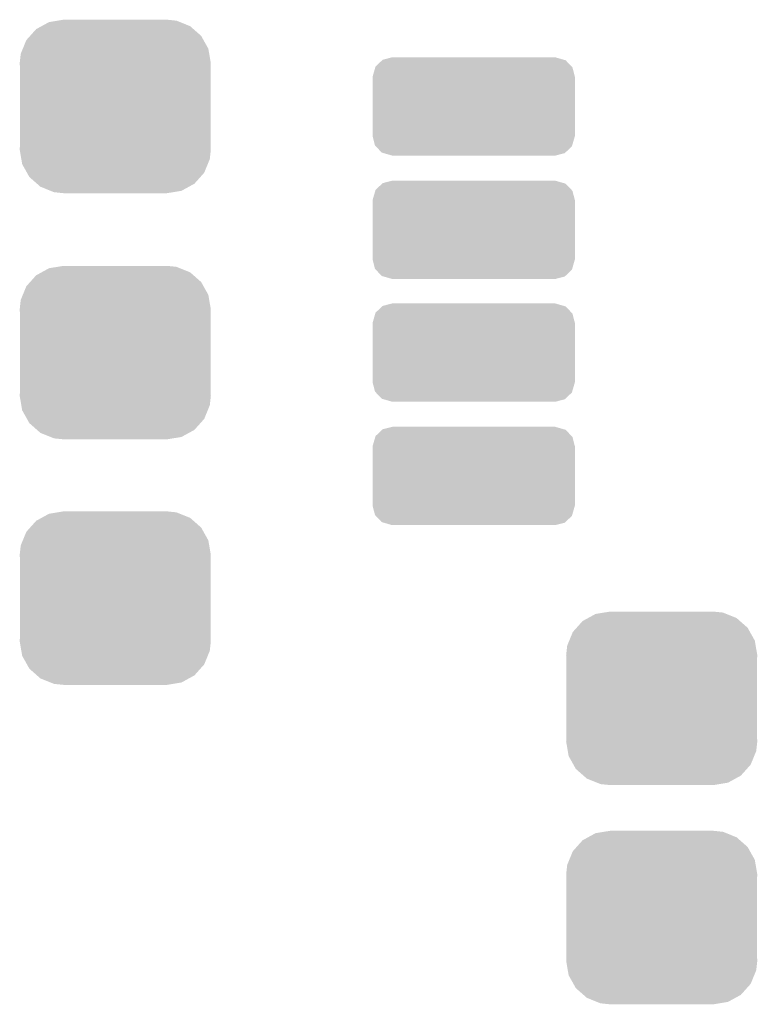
# Model space of a CAD drawing. Extents: x -1.3 to 24.2, y -3.9 to 39.2.
# Tile 26 of 34: x 8.7 to 11.7, y 30.1 to 34.1. Entities that reach past the tile are written whole.
import ezdxf

# ---------------------------------------------------------------- set-up
doc = ezdxf.new("R2010")
doc.units = 0
doc.layers.get('0').update_dxf_attribs({"linetype": 'CONTINUOUS'})
doc.layers.add('LIGHT_5_CLICK_V100_GTS', color=12, linetype='CONTINUOUS')

# ---------------------------------------------------------------- blocks, each defined once
blk = doc.blocks.new('CUSTOM_60')
for points in [[(-0.320744, 0.31339), (-0.298526, 0.325596), (0.317222, 0.31339), (0.30335, 0.325596)], [(-0.298526, 0.325596), (-0.268438, 0.342124), (0.30335, 0.325596), (0.2622, 0.342124)], [(-0.268438, 0.342124), (-0.233628, 0.347838), (0.2622, 0.342124), (0.247972, 0.347838)], [(-0.233628, 0.347838), (-0.20955, 0.35179), (0.247972, 0.347838), (0.20955, 0.35179)], [(-0.360486, 0.26887), (-0.34504, 0.286174), (0.357822, 0.26887), (0.348152, 0.286174)], [(-0.34504, 0.286174), (-0.320744, 0.31339), (0.348152, 0.286174), (0.317222, 0.31339)], [(-0.37475, 0.234078), (-0.360486, 0.26887), (0.377262, 0.234078), (0.357822, 0.26887)], [(-0.38735, 0.17526), (-0.383124, 0.213652), (0.38735, 0.17526), (0.380766, 0.213652)], [(-0.383124, 0.213652), (-0.37475, 0.234078), (0.380766, 0.213652), (0.377262, 0.234078)], [(-0.38608, 0.154124), (-0.38735, 0.17526), (0.38608, 0.154124), (0.38735, 0.17526)], [(-0.38608, -0.154124), (-0.38608, 0.154124), (0.38608, -0.154124), (0.38608, 0.154124)], [(-0.38735, -0.17526), (-0.38608, -0.154124), (0.38735, -0.17526), (0.38608, -0.154124)], [(-0.380764, -0.213652), (-0.38735, -0.17526), (0.383124, -0.213652), (0.38735, -0.17526)], [(-0.377262, -0.234078), (-0.380764, -0.213652), (0.374748, -0.234078), (0.383124, -0.213652)], [(-0.35782, -0.26887), (-0.377262, -0.234078), (0.360486, -0.26887), (0.374748, -0.234078)], [(-0.348152, -0.286174), (-0.35782, -0.26887), (0.345038, -0.286174), (0.360486, -0.26887)], [(-0.31722, -0.31339), (-0.348152, -0.286174), (0.320744, -0.31339), (0.345038, -0.286174)], [(-0.30335, -0.325596), (-0.31722, -0.31339), (0.298524, -0.325596), (0.320744, -0.31339)], [(-0.262198, -0.342124), (-0.30335, -0.325596), (0.268438, -0.342124), (0.298524, -0.325596)], [(-0.247972, -0.347838), (-0.262198, -0.342124), (0.233626, -0.347838), (0.268438, -0.342124)], [(-0.20955, -0.35179), (-0.247972, -0.347838), (0.20955, -0.35179), (0.233626, -0.347838)]]:
    blk.add_solid(points)
blk = doc.blocks.new('CUSTOM_65')
for points in [[(-0.39907, 0.15811), (-0.39798, 0.161892), (0.40021, 0.15811), (0.396632, 0.161892)], [(-0.39798, 0.161892), (-0.371286, 0.18716), (0.396632, 0.161892), (0.372712, 0.18716)], [(-0.371286, 0.18716), (-0.36893, 0.18939), (0.372712, 0.18716), (0.364962, 0.18939)], [(-0.36893, 0.18939), (-0.3302, 0.19939), (0.364962, 0.18939), (0.3302, 0.19939)], [(-0.41021, 0.11938), (-0.39907, 0.15811), (0.41021, 0.11938), (0.40021, 0.15811)], [(-0.41021, -0.11938), (-0.41021, 0.11938), (0.41021, -0.11938), (0.41021, 0.11938)], [(-0.40021, -0.15811), (-0.41021, -0.11938), (0.399068, -0.15811), (0.41021, -0.11938)], [(-0.39663, -0.161892), (-0.40021, -0.15811), (0.39798, -0.161892), (0.399068, -0.15811)], [(-0.372712, -0.18716), (-0.39663, -0.161892), (0.371284, -0.18716), (0.39798, -0.161892)], [(-0.36496, -0.18939), (-0.372712, -0.18716), (0.36893, -0.18939), (0.371284, -0.18716)], [(-0.3302, -0.19939), (-0.36496, -0.18939), (0.3302, -0.19939), (0.36893, -0.18939)]]:
    blk.add_solid(points)

msp = doc.modelspace()

# ---------------------------------------------------------------- block references
at = {"layer": 'LIGHT_5_CLICK_V100_GTS'}
for name, p in [('CUSTOM_60', (9.11606, 33.7693)), ('CUSTOM_65', (10.56894, 33.7693)), ('CUSTOM_65', (10.56894, 33.26892)), ('CUSTOM_60', (9.11606, 32.77108)), ('CUSTOM_65', (10.56894, 32.77108)), ('CUSTOM_65', (10.56894, 32.2707)), ('CUSTOM_60', (9.11606, 31.7754)), ('CUSTOM_60', (11.33094, 31.369)), ('CUSTOM_60', (11.33094, 30.48))]:
    msp.add_blockref(name, p, dxfattribs=at)

doc.saveas('drawing.dxf')
